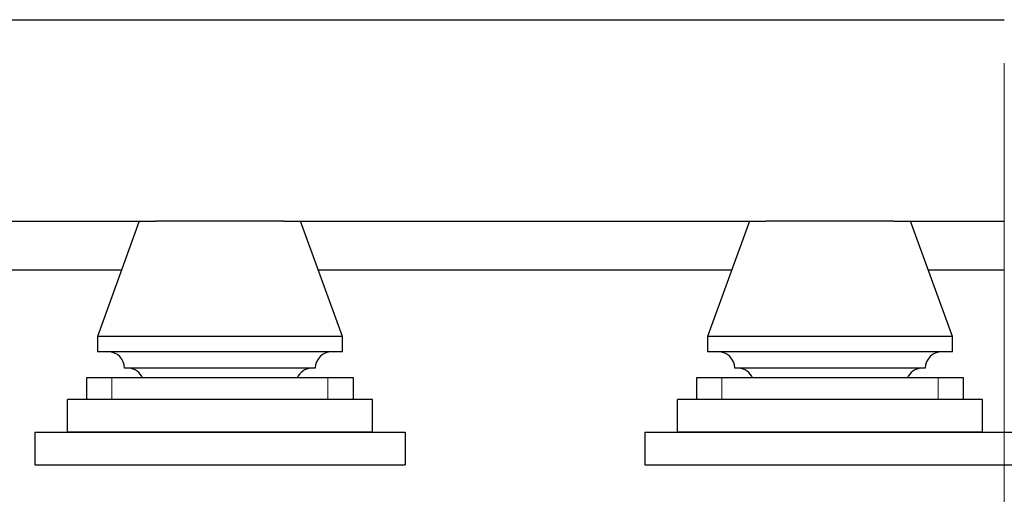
# Model space of a CAD drawing. Header units: inches. Extents: x 0 to 23760, y -13 to 16800.
# Tile 247 of 256: x 19804 to 20708, y 11471 to 11907. Entities that reach past the tile are written whole.
import ezdxf

# ---------------------------------------------------------------- set-up
doc = ezdxf.new("R2010")
doc.units = ezdxf.units.IN
doc.layers.add('1', color=7, linetype='Continuous', true_color=0xffffff)
doc.layers.add('254', color=7, linetype='Continuous', true_color=0xffffff)
doc.styles.add('latin_extended', font='simplex.shx')
doc.dimstyles.get("Standard").update_dxf_attribs({"dimtxt": 0.18, "dimasz": 0.18, "dimexe": 0.18, "dimexo": 0.0625, "dimgap": 0.09, "dimtad": 0, "dimtih": 1, "dimtoh": 1, "dimdec": 4, "dimzin": 0, "dimdsep": 46, "dimtxsty": 'Standard', "dimcen": 0.09, "dimadec": 0, "dimazin": 0, "dimtfac": 1, "dimtdec": 4, "dimtofl": 0, "dimtmove": 0, "dimatfit": 3, "dimfxl": 1, "dimtolj": 1, "dimtzin": 0, "dimarcsym": 0})

# ---------------------------------------------------------------- blocks, each defined once
blk = doc.blocks.new('_U6')
at = {"layer": '254', "color": 3, "linetype": 'Continuous', "lineweight": 13, "transparency": 16777216}
for p, q in [((20707.77, 11866.8), (20707.77, 9822.41)), ((15437.77, 11774.3), (15437.77, 9822.41)), ((20567.77, 9862.41), (15577.77, 9862.41))]:
    blk.add_line(p, q, dxfattribs=at)
at = {"layer": '254', "color": 3, "transparency": 16777216}
for points in [[(15577.77, 9885.74), (15577.77, 9839.07), (15437.77, 9862.41)], [(20567.77, 9839.07), (20567.77, 9885.74), (20707.77, 9862.41)]]:
    blk.add_solid(points, dxfattribs=at)
at = {"layer": 'Defpoints', "color": 0, "transparency": 16777216}
for p in [(20707.77, 11906.8), (15437.77, 11814.3), (15437.77, 9862.41)]:
    blk.add_point(p, dxfattribs=at)
at = {"layer": '254', "color": 2, "lineweight": 13, "transparency": 16777216, "insert": (17826.1, 10072.41), "char_height": 140, "attachment_point": 1, "style": 'latin_extended'}
blk.add_mtext('\\A1;5270', dxfattribs=at)

msp = doc.modelspace()

# ---------------------------------------------------------------- linework, layer by layer
at = {"layer": '1', "color": 2, "linetype": 'Continuous', "lineweight": 25}
for p, q in [((15900.62, 11906.802), (20707.766, 11906.802)), ((19486.443, 11721.802), (19928.959, 11721.802)), ((19913.766, 11721.802), (19875.266, 11615.802)), ((20046.504, 11721.802), (19929.024, 11721.802)), ((20046.463, 11721.802), (20488.979, 11721.802)), ((20100.266, 11615.802), (20061.766, 11721.802)), ((20473.766, 11721.802), (20435.266, 11615.802)), ((20606.504, 11721.802), (20489.024, 11721.802)), ((20606.483, 11721.802), (20707.766, 11721.802)), ((20660.266, 11615.802), (20621.766, 11721.802)), ((19518.061, 11676.802), (19897.346, 11676.802)), ((20078.069, 11676.802), (20457.354, 11676.802)), ((20638.077, 11676.802), (20707.766, 11676.802)), ((19875.266, 11615.802), (19875.266, 11601.57)), ((20100.266, 11615.802), (19875.266, 11615.802)), ((20100.266, 11601.57), (20100.266, 11615.802)), ((20435.266, 11615.802), (20435.266, 11601.57)), ((20660.266, 11615.802), (20435.266, 11615.802)), ((20660.266, 11601.57), (20660.266, 11615.802)), ((20100.266, 11601.57), (19875.266, 11601.57)), ((20660.266, 11601.57), (20435.266, 11601.57)), ((20075.266, 11586.57), (19900.266, 11586.57)), ((20635.266, 11586.57), (20460.266, 11586.57)), ((19865.266, 11577.802), (19865.266, 11557.802)), ((19888.572, 11577.802), (19865.266, 11577.802)), ((20086.959, 11577.802), (19888.572, 11577.802)), ((20110.266, 11577.802), (20086.959, 11577.802)), ((20110.266, 11557.802), (20110.266, 11577.802)), ((20425.266, 11577.802), (20425.266, 11557.802)), ((20448.572, 11577.802), (20425.266, 11577.802)), ((20646.959, 11577.802), (20448.572, 11577.802)), ((20670.266, 11577.802), (20646.959, 11577.802)), ((20670.266, 11557.802), (20670.266, 11577.802)), ((19847.766, 11527.802), (19847.766, 11557.802)), ((20127.766, 11557.802), (19847.766, 11557.802)), ((20127.766, 11527.802), (20127.766, 11557.802)), ((20687.766, 11557.802), (20407.766, 11557.802)), ((20407.766, 11527.802), (20407.766, 11557.802)), ((20687.766, 11527.802), (20687.766, 11557.802)), ((19817.766, 11527.802), (20157.766, 11527.802)), ((19817.766, 11527.802), (19817.766, 11497.802)), ((20127.766, 11527.802), (19847.766, 11527.802)), ((20157.766, 11527.802), (20157.766, 11497.802)), ((20377.766, 11527.802), (20717.766, 11527.802)), ((20377.766, 11527.802), (20377.766, 11497.802)), ((20687.766, 11527.802), (20407.766, 11527.802)), ((19817.766, 11497.802), (20157.766, 11497.802)), ((20377.766, 11497.802), (20717.766, 11497.802))]:
    msp.add_line(p, q, dxfattribs=at)
at = {"layer": '1', "color": 110, "linetype": 'Continuous', "lineweight": 13}
for p, q in [((19888.572, 11557.802), (19888.572, 11577.802)), ((20086.959, 11557.802), (20086.959, 11577.802)), ((20448.572, 11557.802), (20448.572, 11577.802)), ((20646.959, 11557.802), (20646.959, 11577.802))]:
    msp.add_line(p, q, dxfattribs=at)
at = {"layer": '1', "color": 2, "linetype": 'Continuous', "lineweight": 25}
for centre, start, end in [((19885.266, 11586.57), 0, 90), ((20090.266, 11586.57), 90, 180), ((20445.266, 11586.57), 0, 90), ((20650.266, 11586.57), 90, 180), ((19903.101, 11571.615), 24.359101, 85.546788), ((20072.431, 11571.615), 94.453212, 155.640899), ((20463.101, 11571.615), 24.359101, 85.546788), ((20632.431, 11571.615), 94.453212, 155.640899)]:
    msp.add_arc(centre, 15, start, end, dxfattribs=at)

# ---------------------------------------------------------------- dimensions: what is measured, and where the dimension line sits
at = {"layer": '254', "color": 2, "linetype": 'Continuous', "lineweight": 13}
dim = msp.add_linear_dim(base=(15437.766, 9862.408), p1=(20707.766, 11906.802), p2=(15437.766, 11814.302), dimstyle='Standard', override={"dimscale": 40, "dimtxt": 3.5, "dimasz": 3.5, "dimexe": 1, "dimexo": 1, "dimgap": 1.75, "dimtad": 1, "dimtih": 1, "dimtoh": 0, "dimdec": 2, "dimlfac": 1, "dimzin": 8, "dimdsep": 46, "dimlunit": 2, "dimtxsty": 'latin_extended', "dimsah": 1, "dimse1": 0, "dimse2": 0, "dimsd1": 0, "dimsd2": 0, "dimclrd": 3, "dimclre": 3, "dimclrt": 2, "dimtol": 0, "dimtm": -0.1, "dimtfac": 0.714286, "dimtdec": 3, "dimtofl": 1, "dimtmove": 0, "dimtzin": 8, "dimlwd": 13, "dimlwe": 13}, dxfattribs=at)
dim.commit()
dim.dimension.update_dxf_attribs({"geometry": '_U6', "text_midpoint": (18072.766, 9862.408), "dimtype": 160})

doc.saveas('drawing.dxf')
